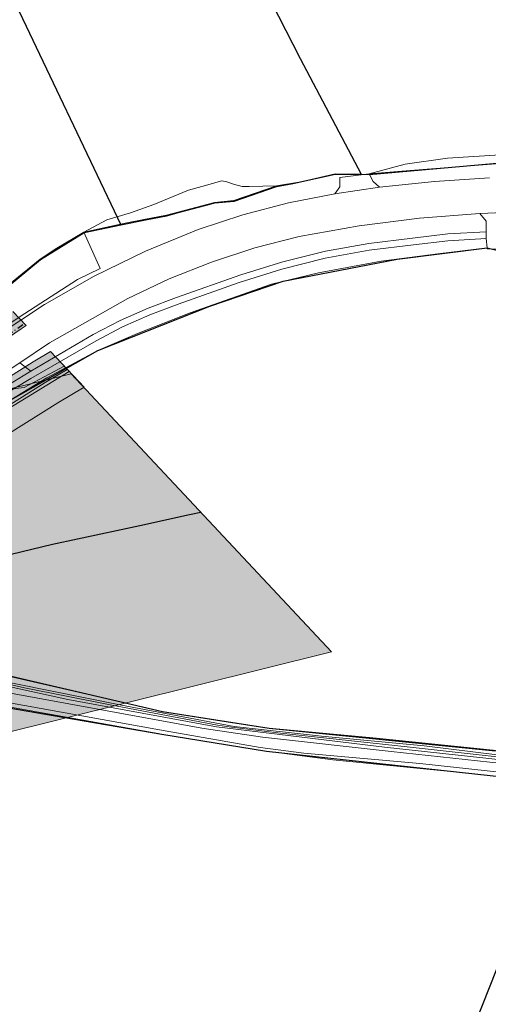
# Model space of a CAD drawing. Header units: metres. Extents: x 190798 to 192239, y 307689 to 310000.
# Tile 67 of 107: x 191464 to 191562, y 309441 to 309646. Entities that reach past the tile are written whole.
import ezdxf
from ezdxf.lldxf.tags import DXFTag

# ---------------------------------------------------------------- set-up
doc = ezdxf.new("R2010")
doc.units = ezdxf.units.M
doc.linetypes.add('1-200 DASHDOT', pattern=[2.54, 1.27, -0.635, 0, -0.635])
for name, color, linetype, lineweight in [('B-WE-KL-BUISLEIDING GEVAARLIJKE INHOUD-G', 20, 'Continuous', 30), ('B-WE-KL-DATA-G', 90, 'KL-DATA-N', 5), ('B-WE-KL-ET_MS-G', 130, 'KL-MS-N', 5), ('B-WE-KL-WATER-G', 170, 'KL-WATER-N', 5), ('PH-BEST-KANTVERHARDING', 253, 'Continuous', 9)]:
    doc.layers.add(name, color=color, linetype=linetype, lineweight=lineweight)
doc.layers.add('B-WE-OG-INFO_EIS VOORZORGSMAATREGEL-V', color=7, linetype='Continuous', lineweight=18, true_color=0xfa194b, transparency=0.8)
doc.layers.add('B-WE-OG-INFO_EIS VOORZORGSMAATREGEL_ENEXIS NETBEHEER BV-V', color=7, linetype='Continuous', lineweight=18, true_color=0xfa194b, transparency=0.8)
doc.layers.add('B-WE-OG-INFO_EIS VOORZORGSMAATREGEL_ENEXIS NETBEHEER BV-GV', color=7, linetype='Continuous', lineweight=18, true_color=0xfa194b)
for name, color, linetype in [('PH-BEST-KADASTRALE-GRENS', 150, 'KG-KADASTRAAL-SO'), ('PH-BEST-KL-BUISLEIDING GEVAARLIJKE INHOUD-G1', 30, '1-500 GASUNIE'), ('PH-BEST-KL-RI-VRIJVERVAL_GEMEENTE', 8, '1-200 DASHDOT')]:
    doc.layers.add(name, color=color, linetype=linetype)
doc.styles.add('NLCS-ISO', font='NLCS-ISO.ttf')
doc.styles.add('ROMANS', font='romans.shx')
doc.styles.get("Standard").update_dxf_attribs({"font": 'arial.ttf'})
doc.linetypes.add('1-500 GASUNIE', pattern='A,3.75,-1.5,["GASUNIE",ROMANS,S=0.6,R=0,X=-1.25,Y=-0.3],-2.75', length=8)
tags = doc.linetypes.add('KG-KADASTRAAL-SO', pattern='A,5.5,-2,["K",Standard,S=1.8,R=0,X=0,Y=-0.9],-2,5.5,-2,[5,NLCS.SHX,S=0.75,R=0,X=0,Y=0],-2', length=19).pattern_tags.tags
tags[6] = DXFTag(74, 10)
tags = doc.linetypes.add('KL-DATA-N', pattern='A,4,-1,[101,NLCS.SHX,S=0.5,R=0,X=0,Y=0],-1,4,-1,["D",Standard,S=1,R=0,X=-0.25,Y=-0.5],-1.5', length=12.5).pattern_tags.tags
tags[18] = DXFTag(74, 10)
tags = doc.linetypes.add('KL-MS-N', pattern='A,4,-1,[103,NLCS.SHX,S=0.75,R=0,X=0,Y=0],-1,4,-1,["M",Standard,S=1,R=0,X=0,Y=-0.5],-2', length=13).pattern_tags.tags
tags[18] = DXFTag(74, 10)
doc.linetypes.add('KL-WATER-N', pattern='A,7,-0.5,[168,NLCS.SHX,S=0.75,R=0,X=0.75,Y=0],-2', length=9.5)

# ---------------------------------------------------------------- blocks, each defined once
blk = doc.blocks.new('SKL-WTB_HULP_OVERIG-SO')
at = {"color": 0, "linetype": 'ByBlock', "lineweight": 18}
for points in [[(-0.1, 0.1), (0.1, -0.1)], [(0.1, 0.1), (-0.1, -0.1)]]:
    blk.add_lwpolyline(points, dxfattribs=at)
at = {"color": 0, "linetype": 'ByBlock', "lineweight": 18, "style": 'NLCS-ISO', "flags": 1}
for tag, p in [('TYPE', (1.5, 0)), ('LABEL', (1.5, -1.5)), ('OMSCHRIJVING', (1.5, -3))]:
    blk.add_attdef(tag, p, '', height=1, dxfattribs=at)

msp = doc.modelspace()

# ---------------------------------------------------------------- hatches: boundary and pattern name
at = {"layer": 'B-WE-OG-INFO_EIS VOORZORGSMAATREGEL-V'}
for points in [[(191462.77, 309585.49), (191465.55, 309582.52), (191464.49, 309581.85), (191460.29, 309579.03), (191441.74, 309566.45), (191436.58, 309563.02), (191431.33, 309559.68), (191429.45, 309558.52), (191429.27, 309558.42), (191429.04, 309558.32), (191428.79, 309558.26), (191428.54, 309558.23), (191428.29, 309558.23), (191428.04, 309558.26), (191427.79, 309558.32), (191427.56, 309558.41), (191427.33, 309558.53), (191427.13, 309558.68), (191426.95, 309558.86), (191426.79, 309559.05), (191426.65, 309559.27), (191426.54, 309559.49), (191426.47, 309559.73), (191426.42, 309559.98), (191426.41, 309560.23), (191426.42, 309560.49), (191426.47, 309560.74), (191426.55, 309560.98), (191426.66, 309561.2), (191426.8, 309561.41), (191426.96, 309561.61), (191427.15, 309561.78), (191427.36, 309561.92), (191429.19, 309563.06), (191434.38, 309566.36), (191439.51, 309569.77), (191458.05, 309582.34), (191462.32, 309585.21)], [(191470.6, 309577.12), (191477.6, 309569.64), (191472.11, 309566.4), (191462.05, 309560.07), (191461.53, 309559.78), (191460.95, 309559.55), (191460.33, 309559.39), (191459.71, 309559.31), (191454.46, 309558.97), (191445.83, 309553.23), (191420.63, 309538.06), (191420.31, 309537.88), (191389.52, 309522.31), (191375.62, 309516.06), (191375.13, 309515.87), (191374.52, 309515.71), (191373.89, 309515.63), (191373.26, 309515.63), (191372.64, 309515.71), (191372.02, 309515.87), (191371.43, 309516.1), (191370.88, 309516.41), (191370.37, 309516.78), (191369.91, 309517.22), (191369.51, 309517.7), (191369.18, 309518.24), (191368.91, 309518.81), (191368.72, 309519.42), (191368.61, 309520.04), (191368.58, 309520.67), (191368.62, 309521.3), (191368.75, 309521.92), (191368.95, 309522.52), (191369.23, 309523.09), (191369.57, 309523.61), (191369.98, 309524.1), (191370.45, 309524.52), (191370.97, 309524.89), (191371.53, 309525.18), (191385.11, 309531.28), (191415.63, 309546.72), (191440.57, 309561.73), (191450.02, 309568.03), (191450.65, 309568.39), (191451.24, 309568.62), (191451.85, 309568.78), (191452.48, 309568.86), (191457.8, 309569.21), (191466.96, 309574.97)]]:
    msp.add_hatch(color=256, dxfattribs=at).paths.add_polyline_path(points)
at = {"layer": 'B-WE-OG-INFO_EIS VOORZORGSMAATREGEL_ENEXIS NETBEHEER BV-V'}
msp.add_hatch(color=256, dxfattribs=at).paths.add_polyline_path([(191175.54, 309414.26), (191145.02, 309434.56), (191100.05, 309525.64), (191104.15, 309527.64), (191115.36, 309526.7), (191129.67, 309520.96), (191140.01, 309512.61), (191161, 309484.12), (191286.38, 309526.03), (191474.94, 309572.47), (191529.24, 309514.43), (191304.98, 309458.54)])

# ---------------------------------------------------------------- linework, layer by layer
at = {"layer": 'B-WE-KL-BUISLEIDING GEVAARLIJKE INHOUD-G', "ltscale": 0.2}
msp.add_lwpolyline([(191295.38, 309492.21), (191371.64, 309512.52), (191382.89, 309515.52), (191383.7, 309515.71), (191396.91, 309518.92), (191410.19, 309522.17), (191411.85, 309522.62), (191413.84, 309523.11), (191423.42, 309525.41), (191436.34, 309528.53), (191449.67, 309531.74), (191462.39, 309534.8), (191471.05, 309536.89), (191476.23, 309538.01), (191489.23, 309540.81), (191499.62, 309543.05), (191501.99, 309543.56)], dxfattribs=at)
at = {"layer": 'B-WE-KL-DATA-G', "ltscale": 0.2}
msp.add_lwpolyline([(191474.52, 309572.92), (191459.54, 309563.81), (191452.96, 309563.38), (191443.51, 309557.08), (191418.28, 309541.9), (191387.47, 309526.31), (191373.81, 309520.18), (191369.44, 309519), (191335.65, 309509.9), (191335.67, 309509.8)], dxfattribs=at)
at = {"layer": 'B-WE-KL-ET_MS-G', "ltscale": 0.2}
for points in [[(191473.45, 309574.06), (191465.09, 309569.6), (191455.79, 309568.47), (191455.56, 309568.41), (191455.35, 309568.3), (191447.19, 309562.84), (191438.95, 309557.5), (191438.75, 309557.32), (191438.65, 309557.2), (191438.5, 309556.95), (191438.47, 309556.89), (191438.4, 309556.73), (191438.3, 309556.59), (191437.91, 309556.29), (191437.83, 309556.24)], [(191473.45, 309574.06), (191465.09, 309569.6), (191455.79, 309568.47), (191455.56, 309568.41), (191455.35, 309568.3), (191451.28, 309565.56), (191447.19, 309562.84), (191443.08, 309560.16), (191438.95, 309557.5), (191438.85, 309557.42), (191438.75, 309557.32), (191438.65, 309557.2), (191438.56, 309557.08), (191438.5, 309556.95), (191438.47, 309556.89), (191438.4, 309556.73), (191438.3, 309556.59), (191438.11, 309556.43), (191437.91, 309556.29), (191437.83, 309556.24)]]:
    msp.add_lwpolyline(points, dxfattribs=at)
at = {"layer": 'B-WE-KL-WATER-G', "ltscale": 0.2}
msp.add_lwpolyline([(191474.1, 309573.38), (191469.5, 309570.67), (191459.39, 309564.3), (191452.8, 309563.87), (191443.25, 309557.51), (191432.79, 309551.22), (191425.31, 309546.71), (191418.05, 309542.34), (191394.97, 309530.66), (191393.14, 309529.74), (191391.34, 309528.83), (191387.27, 309526.77), (191382.29, 309524.53), (191373.58, 309520.62)], dxfattribs=at)
at = {"layer": 'B-WE-OG-INFO_EIS VOORZORGSMAATREGEL_ENEXIS NETBEHEER BV-GV'}
for points in [[(191462.77, 309585.49), (191465.55, 309582.52), (191464.49, 309581.85), (191460.29, 309579.03)], [(191457.8, 309569.21), (191466.96, 309574.97), (191470.6, 309577.12), (191477.6, 309569.64), (191472.11, 309566.4), (191462.05, 309560.07)]]:
    msp.add_lwpolyline(points, dxfattribs=at)
at = {"layer": 'B-WE-OG-INFO_EIS VOORZORGSMAATREGEL_ENEXIS NETBEHEER BV-GV', "flags": 128}
msp.add_lwpolyline([(191175.54, 309414.26), (191145.02, 309434.56), (191100.05, 309525.64), (191104.15, 309527.64), (191115.36, 309526.7), (191129.67, 309520.96), (191140.01, 309512.61), (191161, 309484.12), (191286.38, 309526.03), (191474.94, 309572.47), (191529.24, 309514.43), (191304.98, 309458.54)], close=True, dxfattribs=at)
at = {"layer": 'PH-BEST-KADASTRALE-GRENS'}
msp.add_line((191455.49, 309666.14), (191485.27, 309603.56), dxfattribs=at)
at = {"layer": 'PH-BEST-KADASTRALE-GRENS', "ltscale": 0.2, "flags": 128}
for points in [[(191499.18, 309685.71), (191507.69, 309667.77), (191522.64, 309638.28), (191535.37, 309614.12)], [(191535.37, 309614.12), (191537.09, 309614.11), (191571.57, 309617.16)], [(191485.27, 309603.56), (191490.41, 309604.64), (191494.79, 309605.46), (191497.5, 309606.19), (191504.08, 309607.94), (191504.81, 309608.14), (191508.9, 309608.54), (191517.76, 309611.6), (191521.17, 309612.18), (191529.99, 309614.15), (191534.02, 309614.13), (191535.37, 309614.12)], [(191412.5, 309553.24), (191418.36, 309555.71), (191421.56, 309557.13), (191434.8, 309564.9), (191437.53, 309566.97), (191441.15, 309570.97), (191449.23, 309578.73), (191456.87, 309586.5), (191458.26, 309587.91), (191468.52, 309596.3), (191477.62, 309601.96), (191485.27, 309603.56)], [(191455.92, 309562.51), (191462.34, 309567.06), (191480.45, 309577.3), (191503.8, 309586.62), (191519.16, 309591.79), (191542.88, 309596.43), (191561.68, 309598.75), (191564.8, 309597.98), (191595.28, 309598.44)], [(191455.92, 309562.51), (191442.39, 309513.97), (191493.98, 309501.96), (191506.33, 309500)], [(191386.58, 309517), (191392.03, 309516.83), (191397.18, 309518.04), (191397.91, 309518.22), (191399, 309518.47), (191405.04, 309519.36), (191410.01, 309518.65), (191417.08, 309516.61), (191421.19, 309515.16), (191441.57, 309508.01), (191455.76, 309503.73), (191477.64, 309500)], [(191477.64, 309500), (191493.82, 309497.24), (191515.64, 309493.64), (191578.95, 309486.78)], [(191506.33, 309500), (191516.2, 309498.43), (191563.45, 309493.73)], [(191578.95, 309486.78), (191539.73, 309387.64), (191536.07, 309378.4)]]:
    msp.add_lwpolyline(points, dxfattribs=at)
at = {"layer": 'PH-BEST-KANTVERHARDING', "color": 8}
for p, q in [((191565.07, 309606.14), (191560.17, 309605.92)), ((191477.58, 309602.06), (191480.96, 309594.46)), ((191561.5, 309600.71), (191561.46, 309602.13)), ((191561.68, 309598.75), (191561.5, 309600.71)), ((191510.27, 309593.12), (191496.9, 309588.43)), ((191509.93, 309591.5), (191497.2, 309586.98)), ((191479.48, 309580.67), (191466.48, 309573.02)), ((191464.18, 309574.78), (191447.83, 309563.92)), ((191464.18, 309574.78), (191466.48, 309573.02))]:
    msp.add_line(p, q, dxfattribs=at)
for points in [[(191572.51, 309618.62), (191564.37, 309618.19), (191553.39, 309617.49), (191544.59, 309616.27), (191537.08, 309614.21)], [(191537.08, 309614.21), (191545.63, 309614.93), (191560.78, 309616.13), (191571.51, 309616.95), (191573.02, 309617.39)], [(191517.74, 309611.7), (191512.04, 309611.56), (191510.57, 309611.59), (191508.74, 309612.07), (191507.37, 309612.58), (191506.36, 309612.77), (191502.14, 309611.56), (191499.39, 309610.81), (191492.17, 309607.8), (191487.3, 309606.05), (191482.37, 309604.59), (191477.58, 309602.06)], [(191517.74, 309611.7), (191522.81, 309612.57), (191529.98, 309614.25)], [(191529.88, 309610.05), (191530.98, 309611.49), (191530.93, 309613.49), (191537.08, 309614.21)], [(191537.08, 309614.21), (191537.92, 309612.65), (191539.22, 309611.44)], [(191539.22, 309611.44), (191550.66, 309612.64), (191562.14, 309613.36)], [(191517.74, 309611.7), (191508.87, 309608.64), (191504.79, 309608.24), (191494.76, 309605.56), (191490.38, 309604.73)], [(191529.88, 309610.05), (191534.55, 309610.76), (191539.22, 309611.44)], [(191501.43, 309602.57), (191510.75, 309605.64), (191520.25, 309608.14), (191529.88, 309610.05)], [(191490.38, 309604.73), (191486.14, 309603.93), (191477.58, 309602.06)], [(191560.17, 309605.92), (191547.53, 309604.97), (191534.96, 309603.38), (191522.48, 309601.14)], [(191561.46, 309602.13), (191561.48, 309604.36), (191560.17, 309605.92)], [(191459.4, 309580.36), (191469.34, 309586.95), (191479.68, 309592.86), (191490.4, 309598.08), (191501.43, 309602.57)], [(191462.07, 309591.15), (191468.46, 309596.38), (191471.57, 309598.49), (191477.58, 309602.06)], [(191561.46, 309602.13), (191553.44, 309601.71), (191546.13, 309600.8)], [(191522.48, 309601.14), (191513.24, 309598.77), (191504.18, 309595.81), (191495.32, 309592.28), (191486.7, 309588.2)], [(191546.13, 309600.8), (191537, 309599.7), (191527.96, 309598.05), (191519.04, 309595.85), (191510.27, 309593.12)], [(191561.5, 309600.71), (191553.45, 309600.22), (191546.31, 309599.37)], [(191455.39, 309562.13), (191462.34, 309567.06), (191469.84, 309571.59), (191480.45, 309577.3), (191488.74, 309580.85), (191499.72, 309585.18), (191516.68, 309591.19), (191526.47, 309593.57), (191539.6, 309596), (191551.36, 309597.53), (191561.68, 309598.75)], [(191546.31, 309599.37), (191537.05, 309598.27), (191527.87, 309596.59), (191518.82, 309594.33), (191509.93, 309591.5)], [(191564.79, 309598.48), (191561.7, 309598.57), (191561.68, 309598.75)], [(191480.96, 309594.46), (191476.26, 309592.17), (191464.07, 309584.28), (191450.07, 309574.96), (191439.62, 309567.83)], [(191486.7, 309588.2), (191470.42, 309578.93), (191464.18, 309574.78)], [(191496.9, 309588.43), (191490.95, 309586.18), (191485.14, 309583.59), (191479.48, 309580.67)], [(191497.2, 309586.98), (191491.34, 309584.79), (191485.63, 309582.24), (191480.09, 309579.35)], [(191480.09, 309579.35), (191466.52, 309571.51), (191456.39, 309565.42)], [(191466.48, 309573.02), (191465.78, 309572.62), (191456.7, 309567.01), (191455.36, 309566.34)], [(191441.9, 309514.08), (191456.91, 309510.41), (191493.98, 309501.96), (191516.2, 309498.43), (191538.58, 309496.4), (191569.69, 309493.14), (191586.78, 309491.41), (191600.74, 309491.57), (191608.98, 309491.4), (191627.54, 309492.26), (191642.89, 309493.09), (191648.81, 309493.83)], [(191451.66, 309509.39), (191447.08, 309510.64), (191446.68, 309510.85), (191446.8, 309511.3), (191447.39, 309511.44), (191448.03, 309511.39), (191456.06, 309509.21), (191485.05, 309503.32), (191508.88, 309498.81), (191527.1, 309496.77), (191548.56, 309494.74), (191573.92, 309491.66), (191593.38, 309489.83), (191609.38, 309489.54), (191628.43, 309490.26), (191640.26, 309491.2)], [(191640.43, 309490.33), (191629.89, 309489.68), (191608.98, 309488.9), (191596.71, 309489.17), (191589.43, 309489.65), (191545.02, 309494.59), (191518.57, 309497.41), (191508.36, 309498.65), (191505.41, 309499.12), (191483.06, 309503.33), (191465.2, 309506.9), (191446.96, 309511.08)], [(191578.95, 309486.78), (191554.75, 309489.35), (191529.49, 309491.83), (191515.64, 309493.64), (191493.82, 309497.24), (191455.14, 309504.09), (191441.74, 309508.48)], [(191642.51, 309489.2), (191633.37, 309488.44), (191614.73, 309487.84), (191601.29, 309487.88), (191592.22, 309488.36), (191575.11, 309489.99), (191541.62, 309493.6), (191514.83, 309496.58), (191502.19, 309498.49), (191462.99, 309505.6), (191448.38, 309509.46)], [(191641.32, 309489.62), (191625.14, 309488.95), (191608.06, 309488.31), (191589.69, 309488.97), (191578.44, 309490.35), (191561.41, 309492.2), (191540.29, 309494.52), (191505.19, 309498.73), (191474.19, 309504.47), (191451.66, 309509.39)], [(191447.27, 309507.26), (191456.63, 309504.73), (191493.3, 309498.1), (191514.32, 309494.41), (191523.44, 309493.26), (191547.66, 309491.06), (191578.9, 309487.65), (191595.3, 309485.89), (191609.63, 309485.64), (191630.94, 309486.72), (191641.59, 309486.56)]]:
    msp.add_lwpolyline(points, dxfattribs=at)
at = {"layer": 'PH-BEST-KL-RI-VRIJVERVAL_GEMEENTE'}
msp.add_lwpolyline([(191431.62, 309558.9), (191465.13, 309582.96)], dxfattribs=at)

# ---------------------------------------------------------------- block references
at = {"layer": 'PH-BEST-KL-BUISLEIDING GEVAARLIJKE INHOUD-G1', "xscale": 0.1, "yscale": 0.1, "zscale": 0.1}
for p in [(191499.62, 309543.07), (191489.22, 309540.85), (191476.22, 309538.04)]:
    msp.add_blockref('SKL-WTB_HULP_OVERIG-SO', p, dxfattribs=at)

doc.saveas('drawing.dxf')
